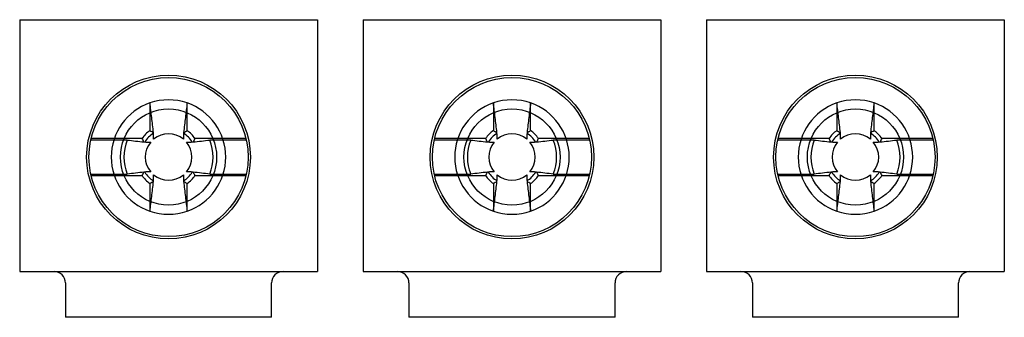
# Model space of a CAD drawing. Header units: millimetres. Extents: x 30 to 123, y 16 to 200.
# Tile 1 of 18: x 55 to 98, y 16 to 29. Entities that reach past the tile are written whole.
import ezdxf

# ---------------------------------------------------------------- set-up
doc = ezdxf.new("R2010")
doc.units = ezdxf.units.MM
doc.header["$LTSCALE"] = 14.011522
doc.layers.get('0').update_dxf_attribs({"linetype": 'CONTINUOUS'})

msp = doc.modelspace()

# ---------------------------------------------------------------- linework, layer by layer
at = {"color": 7}
for p, q in [((54.755, 28.917), (67.755, 28.917)), ((54.755, 28.917), (54.755, 17.917)), ((67.755, 28.917), (67.755, 17.917)), ((69.755, 28.917), (82.755, 28.917)), ((69.755, 28.917), (69.755, 17.917)), ((82.755, 28.917), (82.755, 17.917)), ((84.755, 28.917), (97.755, 28.917)), ((84.755, 28.917), (84.755, 17.917)), ((97.755, 28.917), (97.755, 17.917)), ((60.443, 25.282), (60.443, 24.073)), ((62.068, 24.073), (62.068, 25.282)), ((75.443, 25.282), (75.443, 24.073)), ((77.068, 24.073), (77.068, 25.282)), ((90.443, 25.282), (90.443, 24.073)), ((92.068, 24.073), (92.068, 25.282)), ((59.455, 23.662), (57.861, 23.662)), ((60.1, 23.73), (57.877, 23.73)), ((60.605, 23.907), (60.596, 23.99)), ((60.605, 23.696), (60.605, 23.907)), ((61.915, 23.99), (61.905, 23.907)), ((61.905, 23.907), (61.905, 23.696)), ((64.634, 23.73), (62.411, 23.73)), ((64.65, 23.662), (63.056, 23.662)), ((74.455, 23.662), (72.861, 23.662)), ((75.1, 23.73), (72.877, 23.73)), ((75.605, 23.907), (75.596, 23.99)), ((75.605, 23.696), (75.605, 23.907)), ((76.915, 23.99), (76.905, 23.907)), ((76.905, 23.907), (76.905, 23.696)), ((79.634, 23.73), (77.411, 23.73)), ((79.65, 23.662), (78.056, 23.662)), ((89.455, 23.662), (87.861, 23.662)), ((90.1, 23.73), (87.877, 23.73)), ((90.605, 23.907), (90.596, 23.99)), ((90.605, 23.696), (90.605, 23.907)), ((91.915, 23.99), (91.905, 23.907)), ((91.905, 23.907), (91.905, 23.696)), ((94.634, 23.73), (92.411, 23.73)), ((94.65, 23.662), (93.056, 23.662)), ((60.182, 23.577), (60.266, 23.567)), ((60.266, 23.567), (60.477, 23.567)), ((62.034, 23.567), (62.245, 23.567)), ((62.245, 23.567), (62.328, 23.577)), ((75.182, 23.577), (75.266, 23.567)), ((75.266, 23.567), (75.477, 23.567)), ((77.034, 23.567), (77.245, 23.567)), ((77.245, 23.567), (77.328, 23.577)), ((90.182, 23.577), (90.266, 23.567)), ((90.266, 23.567), (90.477, 23.567)), ((92.034, 23.567), (92.245, 23.567)), ((92.245, 23.567), (92.328, 23.577)), ((57.861, 22.173), (59.455, 22.173)), ((57.877, 22.105), (60.1, 22.105)), ((60.266, 22.267), (60.182, 22.258)), ((60.477, 22.267), (60.266, 22.267)), ((60.605, 21.928), (60.605, 22.139)), ((61.905, 22.139), (61.905, 21.928)), ((62.245, 22.267), (62.034, 22.267)), ((62.328, 22.258), (62.245, 22.267)), ((62.411, 22.105), (64.634, 22.105)), ((63.056, 22.173), (64.65, 22.173)), ((72.861, 22.173), (74.455, 22.173)), ((72.877, 22.105), (75.1, 22.105)), ((75.266, 22.267), (75.182, 22.258)), ((75.477, 22.267), (75.266, 22.267)), ((75.605, 21.928), (75.605, 22.139)), ((76.905, 22.139), (76.905, 21.928)), ((77.245, 22.267), (77.034, 22.267)), ((77.328, 22.258), (77.245, 22.267)), ((77.411, 22.105), (79.634, 22.105)), ((78.056, 22.173), (79.65, 22.173)), ((87.861, 22.173), (89.455, 22.173)), ((87.877, 22.105), (90.1, 22.105)), ((90.266, 22.267), (90.182, 22.258)), ((90.477, 22.267), (90.266, 22.267)), ((90.605, 21.928), (90.605, 22.139)), ((91.905, 22.139), (91.905, 21.928)), ((92.245, 22.267), (92.034, 22.267)), ((92.328, 22.258), (92.245, 22.267)), ((92.411, 22.105), (94.634, 22.105)), ((93.056, 22.173), (94.65, 22.173)), ((60.443, 21.762), (60.443, 20.553)), ((60.596, 21.844), (60.605, 21.928)), ((61.905, 21.928), (61.915, 21.844)), ((62.068, 20.553), (62.068, 21.762)), ((75.443, 21.762), (75.443, 20.553)), ((75.596, 21.844), (75.605, 21.928)), ((76.905, 21.928), (76.915, 21.844)), ((77.068, 20.553), (77.068, 21.762)), ((90.443, 21.762), (90.443, 20.553)), ((90.596, 21.844), (90.605, 21.928)), ((91.905, 21.928), (91.915, 21.844)), ((92.068, 20.553), (92.068, 21.762)), ((54.755, 17.917), (67.755, 17.917)), ((69.755, 17.917), (82.755, 17.917)), ((84.755, 17.917), (97.755, 17.917)), ((56.755, 17.417), (56.755, 15.917)), ((65.755, 15.917), (65.755, 17.417)), ((71.755, 17.417), (71.755, 15.917)), ((80.755, 15.917), (80.755, 17.417)), ((86.755, 17.417), (86.755, 15.917)), ((95.755, 15.917), (95.755, 17.417)), ((65.755, 15.917), (56.755, 15.917)), ((80.755, 15.917), (71.755, 15.917)), ((95.755, 15.917), (86.755, 15.917))]:
    msp.add_line(p, q, dxfattribs=at)
for centre, radius in [((61.255, 22.917), 3.575), ((61.255, 22.917), 3.475), ((76.255, 22.917), 3.575), ((76.255, 22.917), 3.475), ((91.255, 22.917), 3.575), ((91.255, 22.917), 3.475), ((61.255, 22.917), 2.1), ((76.255, 22.917), 2.1), ((91.255, 22.917), 2.1)]:
    msp.add_circle(centre, radius, dxfattribs=at)
for centre, radius, start, end in [((61.255, 22.917), 2.5, 71.0353, 108.9647), ((76.255, 22.917), 2.5, 71.0353, 108.9647), ((91.255, 22.917), 2.5, 71.0353, 108.9647), ((61.255, 22.917), 2.5, 108.9647, 251.0353), ((61.255, 22.917), 2.5, 288.9647, 71.0353), ((76.255, 22.917), 2.5, 108.9647, 251.0353), ((76.255, 22.917), 2.5, 288.9647, 71.0353), ((91.255, 22.917), 2.5, 108.9647, 251.0353), ((91.255, 22.917), 2.5, 288.9647, 71.0353), ((61.255, 22.917), 1.948, 157.5383, 202.4617), ((73.685, 142.216), 119.406, 263.15559, 263.50704), ((61.255, 22.917), 1.412, 125.1144, 144.8856), ((61.255, 22.917), 1.229, 122.2489, 147.7511), ((61.255, 22.917), 1.014, 50.1476, 129.8524), ((61.255, 22.917), 1.229, 32.2489, 57.7511), ((61.255, 22.917), 1.412, 35.1144, 54.8856), ((51.64, 118.147), 95.173, 276.44821, 276.88915), ((61.255, 22.917), 1.948, 337.5383, 22.4617), ((76.255, 22.917), 1.948, 157.5383, 202.4617), ((88.685, 142.216), 119.406, 263.15559, 263.50704), ((76.255, 22.917), 1.412, 125.1144, 144.8856), ((76.255, 22.917), 1.229, 122.2489, 147.7511), ((76.255, 22.917), 1.014, 50.1476, 129.8524), ((76.255, 22.917), 1.229, 32.2489, 57.7511), ((76.255, 22.917), 1.412, 35.1144, 54.8856), ((66.64, 118.147), 95.173, 276.44821, 276.88915), ((76.255, 22.917), 1.948, 337.5383, 22.4617), ((91.255, 22.917), 1.948, 157.5383, 202.4617), ((103.685, 142.216), 119.406, 263.15559, 263.50704), ((91.255, 22.917), 1.412, 125.1144, 144.8856), ((91.255, 22.917), 1.229, 122.2489, 147.7511), ((91.255, 22.917), 1.014, 50.1476, 129.8524), ((91.255, 22.917), 1.229, 32.2489, 57.7511), ((91.255, 22.917), 1.412, 35.1144, 54.8856), ((81.64, 118.147), 95.173, 276.44821, 276.88915), ((91.255, 22.917), 1.948, 337.5383, 22.4617), ((61.255, 22.917), 1.014, 140.1476, 219.8524), ((61.255, 22.917), 1.014, 320.1476, 39.8524), ((76.255, 22.917), 1.014, 140.1476, 219.8524), ((76.255, 22.917), 1.014, 320.1476, 39.8524), ((91.255, 22.917), 1.014, 140.1476, 219.8524), ((91.255, 22.917), 1.014, 320.1476, 39.8524), ((70.871, -72.313), 95.173, 96.44821, 96.88915), ((61.255, 22.917), 1.412, 215.1144, 234.8856), ((61.255, 22.917), 1.229, 212.2489, 237.7511), ((61.255, 22.917), 1.014, 230.1476, 309.8524), ((61.255, 22.917), 1.229, 302.2489, 327.7511), ((61.255, 22.917), 1.412, 305.1144, 324.8856), ((48.826, -96.382), 119.406, 83.15559, 83.50704), ((85.871, -72.313), 95.173, 96.44821, 96.88915), ((76.255, 22.917), 1.412, 215.1144, 234.8856), ((76.255, 22.917), 1.229, 212.2489, 237.7511), ((76.255, 22.917), 1.014, 230.1476, 309.8524), ((76.255, 22.917), 1.229, 302.2489, 327.7511), ((76.255, 22.917), 1.412, 305.1144, 324.8856), ((63.826, -96.382), 119.406, 83.15559, 83.50704), ((100.871, -72.313), 95.173, 96.44821, 96.88915), ((91.255, 22.917), 1.412, 215.1144, 234.8856), ((91.255, 22.917), 1.229, 212.2489, 237.7511), ((91.255, 22.917), 1.014, 230.1476, 309.8524), ((91.255, 22.917), 1.229, 302.2489, 327.7511), ((91.255, 22.917), 1.412, 305.1144, 324.8856), ((78.826, -96.382), 119.406, 83.15559, 83.50704), ((61.255, 22.917), 2.5, 251.0353, 288.9647), ((76.255, 22.917), 2.5, 251.0353, 288.9647), ((91.255, 22.917), 2.5, 251.0353, 288.9647), ((56.255, 17.417), 0.5, 0, 90), ((66.255, 17.417), 0.5, 90, 180), ((71.255, 17.417), 0.5, 0, 90), ((81.255, 17.417), 0.5, 90, 180), ((86.255, 17.417), 0.5, 0, 90), ((96.255, 17.417), 0.5, 90, 180)]:
    msp.add_arc(centre, radius, start, end, dxfattribs=at)
for points, knots in [([(60.596, 23.99), (60.571, 24.209), (60.521, 24.639), (60.469, 25.069), (60.443, 25.282)], [0, 0, 0, 0, 0.507017, 1, 1, 1, 1]), ([(62.068, 25.282), (62.042, 25.069), (61.99, 24.639), (61.939, 24.209), (61.915, 23.99)], [0, 0, 0, 0, 0.492983, 1, 1, 1, 1]), ([(75.596, 23.99), (75.571, 24.209), (75.521, 24.639), (75.469, 25.069), (75.443, 25.282)], [0, 0, 0, 0, 0.507017, 1, 1, 1, 1]), ([(77.068, 25.282), (77.042, 25.069), (76.99, 24.639), (76.939, 24.209), (76.915, 23.99)], [0, 0, 0, 0, 0.492983, 1, 1, 1, 1]), ([(90.596, 23.99), (90.571, 24.209), (90.521, 24.639), (90.469, 25.069), (90.443, 25.282)], [0, 0, 0, 0, 0.507017, 1, 1, 1, 1]), ([(92.068, 25.282), (92.042, 25.069), (91.99, 24.639), (91.939, 24.209), (91.915, 23.99)], [0, 0, 0, 0, 0.492983, 1, 1, 1, 1]), ([(60.182, 23.577), (60.168, 23.602), (60.141, 23.653), (60.113, 23.704), (60.1, 23.73)], [0, 0, 0, 0, 0.501371, 1, 1, 1, 1]), ([(60.443, 24.073), (60.469, 24.059), (60.52, 24.032), (60.571, 24.004), (60.596, 23.99)], [0, 0, 0, 0, 0.498629, 1, 1, 1, 1]), ([(61.915, 23.99), (61.94, 24.004), (61.991, 24.032), (62.042, 24.059), (62.068, 24.073)], [0, 0, 0, 0, 0.501371, 1, 1, 1, 1]), ([(62.411, 23.73), (62.397, 23.704), (62.37, 23.653), (62.342, 23.602), (62.328, 23.577)], [0, 0, 0, 0, 0.498629, 1, 1, 1, 1]), ([(75.182, 23.577), (75.168, 23.602), (75.141, 23.653), (75.113, 23.704), (75.1, 23.73)], [0, 0, 0, 0, 0.501371, 1, 1, 1, 1]), ([(75.443, 24.073), (75.469, 24.059), (75.52, 24.032), (75.571, 24.004), (75.596, 23.99)], [0, 0, 0, 0, 0.498629, 1, 1, 1, 1]), ([(76.915, 23.99), (76.94, 24.004), (76.991, 24.032), (77.042, 24.059), (77.068, 24.073)], [0, 0, 0, 0, 0.501371, 1, 1, 1, 1]), ([(77.411, 23.73), (77.397, 23.704), (77.37, 23.653), (77.342, 23.602), (77.328, 23.577)], [0, 0, 0, 0, 0.498629, 1, 1, 1, 1]), ([(90.182, 23.577), (90.168, 23.602), (90.141, 23.653), (90.113, 23.704), (90.1, 23.73)], [0, 0, 0, 0, 0.501371, 1, 1, 1, 1]), ([(90.443, 24.073), (90.469, 24.059), (90.52, 24.032), (90.571, 24.004), (90.596, 23.99)], [0, 0, 0, 0, 0.498629, 1, 1, 1, 1]), ([(91.915, 23.99), (91.94, 24.004), (91.991, 24.032), (92.042, 24.059), (92.068, 24.073)], [0, 0, 0, 0, 0.501371, 1, 1, 1, 1]), ([(92.411, 23.73), (92.397, 23.704), (92.37, 23.653), (92.342, 23.602), (92.328, 23.577)], [0, 0, 0, 0, 0.498629, 1, 1, 1, 1]), ([(60.1, 22.105), (60.113, 22.131), (60.141, 22.182), (60.168, 22.233), (60.182, 22.258)], [0, 0, 0, 0, 0.498629, 1, 1, 1, 1]), ([(62.328, 22.258), (62.342, 22.233), (62.37, 22.182), (62.397, 22.131), (62.411, 22.105)], [0, 0, 0, 0, 0.501371, 1, 1, 1, 1]), ([(75.1, 22.105), (75.113, 22.131), (75.141, 22.182), (75.168, 22.233), (75.182, 22.258)], [0, 0, 0, 0, 0.498629, 1, 1, 1, 1]), ([(77.328, 22.258), (77.342, 22.233), (77.37, 22.182), (77.397, 22.131), (77.411, 22.105)], [0, 0, 0, 0, 0.501371, 1, 1, 1, 1]), ([(90.1, 22.105), (90.113, 22.131), (90.141, 22.182), (90.168, 22.233), (90.182, 22.258)], [0, 0, 0, 0, 0.498629, 1, 1, 1, 1]), ([(92.328, 22.258), (92.342, 22.233), (92.37, 22.182), (92.397, 22.131), (92.411, 22.105)], [0, 0, 0, 0, 0.501371, 1, 1, 1, 1]), ([(60.443, 20.553), (60.469, 20.765), (60.521, 21.195), (60.571, 21.626), (60.596, 21.844)], [0, 0, 0, 0, 0.492983, 1, 1, 1, 1]), ([(60.596, 21.844), (60.571, 21.83), (60.52, 21.803), (60.469, 21.775), (60.443, 21.762)], [0, 0, 0, 0, 0.501371, 1, 1, 1, 1]), ([(61.915, 21.844), (61.939, 21.626), (61.99, 21.195), (62.042, 20.765), (62.068, 20.553)], [0, 0, 0, 0, 0.507017, 1, 1, 1, 1]), ([(62.068, 21.762), (62.042, 21.775), (61.991, 21.803), (61.94, 21.83), (61.915, 21.844)], [0, 0, 0, 0, 0.498629, 1, 1, 1, 1]), ([(75.443, 20.553), (75.469, 20.765), (75.521, 21.195), (75.571, 21.626), (75.596, 21.844)], [0, 0, 0, 0, 0.492983, 1, 1, 1, 1]), ([(75.596, 21.844), (75.571, 21.83), (75.52, 21.803), (75.469, 21.775), (75.443, 21.762)], [0, 0, 0, 0, 0.501371, 1, 1, 1, 1]), ([(76.915, 21.844), (76.939, 21.626), (76.99, 21.195), (77.042, 20.765), (77.068, 20.553)], [0, 0, 0, 0, 0.507017, 1, 1, 1, 1]), ([(77.068, 21.762), (77.042, 21.775), (76.991, 21.803), (76.94, 21.83), (76.915, 21.844)], [0, 0, 0, 0, 0.498629, 1, 1, 1, 1]), ([(90.443, 20.553), (90.469, 20.765), (90.521, 21.195), (90.571, 21.626), (90.596, 21.844)], [0, 0, 0, 0, 0.492983, 1, 1, 1, 1]), ([(90.596, 21.844), (90.571, 21.83), (90.52, 21.803), (90.469, 21.775), (90.443, 21.762)], [0, 0, 0, 0, 0.501371, 1, 1, 1, 1]), ([(91.915, 21.844), (91.939, 21.626), (91.99, 21.195), (92.042, 20.765), (92.068, 20.553)], [0, 0, 0, 0, 0.507017, 1, 1, 1, 1]), ([(92.068, 21.762), (92.042, 21.775), (91.991, 21.803), (91.94, 21.83), (91.915, 21.844)], [0, 0, 0, 0, 0.498629, 1, 1, 1, 1])]:
    msp.add_open_spline(points, degree=3, knots=knots, dxfattribs=at)

doc.saveas('drawing.dxf')
